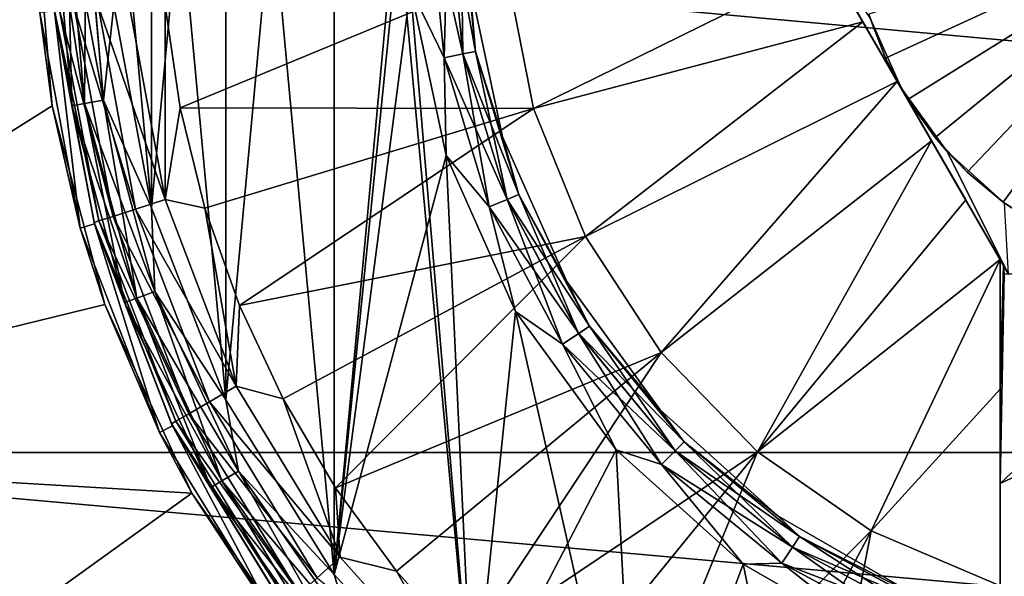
# Model space of a CAD drawing. Header units: metres. Extents: x -82 to 67, y -109 to 109.
# Tile 168 of 216: x -69.57 to -66.26, y 74.23 to 76.11. Entities that reach past the tile are written whole.
import ezdxf

# ---------------------------------------------------------------- set-up
doc = ezdxf.new("R2010")
doc.units = ezdxf.units.M
doc.layers.add('solid_21_382_010_XXX', color=7, linetype='CONTINUOUS')

msp = doc.modelspace()

# ---------------------------------------------------------------- linework, layer by layer
at = {"layer": 'solid_21_382_010_XXX'}
for points in [[(-68.511795, 74.239105, -28.4), (-68.511909, 78.760742, -28.4), (-68.045204, 79.272339, -28.4)], [(-68.511795, 74.239105, -28.4), (-68.045204, 79.272339, -28.4), (-68.254791, 76.787697, -28.4)], [(-68.87645, 74.827652, -28.4), (-68.876556, 78.172134, -28.4), (-68.511909, 78.760742, -28.4)], [(-68.511795, 74.239105, -28.4), (-68.87645, 74.827652, -28.4), (-68.511909, 78.760742, -28.4)], [(-68.511734, 74.239021, -30.4), (-68.511665, 78.761063, -30.4), (-68.876389, 78.172478, -30.4)], [(-68.044945, 73.727425, -30.4), (-68.511665, 78.761063, -30.4), (-68.511734, 74.239021, -30.4)], [(-68.254807, 76.21228, -30.4), (-68.511665, 78.761063, -30.4), (-68.044945, 73.727425, -30.4)], [(-69.126694, 75.473221, -28.4), (-69.12677, 77.526489, -28.4), (-68.876556, 78.172134, -28.4)], [(-68.87645, 74.827652, -28.4), (-69.126694, 75.473221, -28.4), (-68.876556, 78.172134, -28.4)], [(-68.87645, 74.82766, -30.4), (-68.876389, 78.172478, -30.4), (-69.126671, 77.52684, -30.4)], [(-68.511734, 74.239021, -30.4), (-68.876389, 78.172478, -30.4), (-68.87645, 74.82766, -30.4)], [(-69.126732, 75.473358, -30.4), (-69.126671, 77.52684, -30.4), (-69.253975, 76.846298, -30.4)], [(-69.126694, 75.473221, -28.4), (-69.253975, 76.153702, -28.4), (-69.12677, 77.526489, -28.4)], [(-68.87645, 74.82766, -30.4), (-69.126671, 77.52684, -30.4), (-69.126732, 75.473358, -30.4)], [(-69.126732, 75.473358, -30.4), (-69.253975, 76.846298, -30.4), (-69.253998, 76.153938, -30.4)], [(-68.511795, 74.239105, -28.4), (-68.254791, 76.787697, -28.4), (-68.254814, 76.212532, -28.4)], [(-51.02, 74.649895, -51.967678), (-71.32, 74.649887, -51.967674), (-71.32, 76.5, -52.099998)], [(-51.02, 76.5, -52.099998), (-51.02, 74.649895, -51.967678), (-71.32, 76.5, -52.099998)], [(-69.519997, 76.5, -26.1), (-71.32, 76.5, -26.1), (-71.32, 74.649887, -26.232325)], [(-69.461105, 75.816132, -26.118), (-69.519997, 76.5, -26.1), (-71.32, 74.649887, -26.232325)], [(-69.50293, 76.130844, -31.1), (-69.519997, 76.5, -26.1), (-69.461105, 75.816132, -26.118)], [(-69.454834, 76.500015, -30.5236), (-69.453148, 76.135544, -30.6), (-69.395058, 75.816742, -30.5236)], [(-69.454834, 76.500015, -30.5236), (-69.395058, 75.816742, -30.5236), (-69.411461, 76.500015, -30.45862)], [(-69.454773, 76.499985, -28.276543), (-69.394989, 75.816719, -28.276543), (-69.453148, 76.135521, -28.200001)], [(-69.352234, 75.824257, -28.341486), (-69.394989, 75.816719, -28.276543), (-69.454773, 76.499985, -28.276543)], [(-69.411354, 76.499985, -28.341486), (-69.352234, 75.824257, -28.341486), (-69.454773, 76.499985, -28.276543)], [(-69.411461, 76.500015, -30.45862), (-69.352348, 75.824272, -30.45862), (-69.346504, 76.500015, -30.415213)], [(-69.395058, 75.816742, -30.5236), (-69.352348, 75.824272, -30.45862), (-69.411461, 76.500015, -30.45862)], [(-69.288239, 75.835541, -28.384844), (-69.352234, 75.824257, -28.341486), (-69.411354, 76.499985, -28.341486)], [(-69.346375, 76.499985, -28.384844), (-69.288239, 75.835541, -28.384844), (-69.411354, 76.499985, -28.341486)], [(-69.352348, 75.824272, -30.45862), (-69.288376, 75.835548, -30.415213), (-69.346504, 76.500015, -30.415213)], [(-69.346504, 76.500015, -30.415213), (-69.288376, 75.835548, -30.415213), (-69.253998, 76.153938, -30.4)], [(-69.346375, 76.499985, -28.384844), (-69.253975, 76.153702, -28.4), (-69.288239, 75.835541, -28.384844)], [(-68.254814, 76.212532, -28.4), (-68.193382, 76.500008, -28.415257), (-68.142021, 75.978462, -28.415257)], [(-68.193535, 76.499992, -30.384806), (-68.254807, 76.21228, -30.4), (-68.142166, 75.978409, -30.384806)], [(-68.193535, 76.499992, -30.384806), (-68.142166, 75.978409, -30.384806), (-68.128601, 76.499992, -30.34144)], [(-68.078362, 75.991119, -28.458673), (-68.142021, 75.978462, -28.415257), (-68.193382, 76.500008, -28.415257)], [(-68.078362, 75.991119, -28.458673), (-68.193382, 76.500008, -28.415257), (-68.128487, 76.500008, -28.458673)], [(-68.142166, 75.978409, -30.384806), (-68.078476, 75.991074, -30.34144), (-68.128601, 76.499992, -30.34144)], [(-68.128601, 76.499992, -30.34144), (-68.078476, 75.991074, -30.34144), (-68.085213, 76.499992, -30.276512)], [(-68.128487, 76.500008, -28.458673), (-68.085152, 76.500008, -28.523634), (-68.035866, 75.999573, -28.523634)], [(-68.078362, 75.991119, -28.458673), (-68.128487, 76.500008, -28.458673), (-68.035866, 75.999573, -28.523634)], [(-68.085213, 76.499992, -30.276512), (-68.035919, 75.999542, -30.276512), (-68.05603, 76.233437, -30.200001)], [(-68.078476, 75.991074, -30.34144), (-68.035919, 75.999542, -30.276512), (-68.085213, 76.499992, -30.276512)], [(-68.035866, 75.999573, -28.523634), (-68.085152, 76.500008, -28.523634), (-68.05603, 76.233452, -28.6)], [(-66.963371, 76.5, -26.174603), (-66.269997, 75.299042, -26.171783), (-66.269997, 75.299042, -27.6)], [(-66.846588, 76.297714, -26.164461), (-66.269997, 75.299042, -26.171783), (-66.963371, 76.5, -26.174603)], [(-66.241409, 75.249519, -28.548956), (-66.963371, 76.5, -26.174603), (-66.269997, 75.299042, -27.6)], [(-66.602531, 75.875, -29.6), (-66.963371, 76.5, -29.6), (-66.963371, 76.5, -26.174603)], [(-66.241409, 75.249519, -28.548956), (-66.241692, 75.25, -29.6), (-66.963371, 76.5, -26.174603)], [(-66.602531, 75.875, -29.6), (-66.963371, 76.5, -26.174603), (-66.241692, 75.25, -29.6)], [(-66.708847, 76.113823, -29.6), (-66.963371, 76.5, -29.6), (-66.602531, 75.875, -29.6)], [(-65.519997, 76.5, -31.321688), (-66.712288, 76.124573, -30.6), (-66.655342, 75.977036, -30.6)], [(-65.519997, 76.5, -31.321688), (-66.655342, 75.977036, -30.6), (-66.580246, 75.837898, -30.6)], [(-65.519997, 76.5, -31.321688), (-66.580246, 75.837898, -30.6), (-66.488213, 75.709389, -30.6)], [(-65.519997, 76.5, -31.321688), (-66.488213, 75.709389, -30.6), (-66.380646, 75.593475, -30.6)], [(-65.519997, 76.5, -31.321688), (-66.380646, 75.593475, -30.6), (-66.2593, 75.492065, -30.6)], [(-65.519997, 76.5, -31.321688), (-66.2593, 75.492065, -30.6), (-66.12619, 75.406822, -30.6)], [(-66.846588, 76.297714, -26.164461), (-67.931053, 76.264847, -26.311182), (-67.841507, 75.807823, -26.311182)], [(-66.73175, 76.098808, -26.15831), (-66.846588, 76.297714, -26.164461), (-67.841507, 75.807823, -26.311182)], [(-66.38591, 75.499802, -26.162647), (-66.269997, 75.299042, -26.171783), (-66.846588, 76.297714, -26.164461)], [(-66.38591, 75.499802, -26.162647), (-66.846588, 76.297714, -26.164461), (-66.73175, 76.098808, -26.15831)], [(-67.931053, 76.264847, -26.311182), (-69.080917, 76.153091, -26.564878), (-69.030502, 75.809448, -26.564878)], [(-67.841507, 75.807823, -26.311182), (-67.931053, 76.264847, -26.311182), (-69.030502, 75.809448, -26.564878)], [(-68.511795, 74.239105, -28.4), (-68.254814, 76.212532, -28.4), (-68.135178, 75.649887, -28.4)], [(-68.135178, 75.649887, -28.4), (-68.254814, 76.212532, -28.4), (-68.142021, 75.978462, -28.415257)], [(-68.135124, 75.649666, -30.4), (-68.254807, 76.21228, -30.4), (-68.044945, 73.727425, -30.4)], [(-68.142166, 75.978409, -30.384806), (-68.254807, 76.21228, -30.4), (-68.135124, 75.649666, -30.4)], [(-67.94519, 75.712006, -28.6), (-68.05603, 76.233452, -28.6), (-68.05603, 76.233437, -30.200001)], [(-68.035866, 75.999573, -28.523634), (-68.05603, 76.233452, -28.6), (-67.94519, 75.712006, -28.6)], [(-68.035919, 75.999542, -30.276512), (-67.94519, 75.71199, -30.200001), (-68.05603, 76.233437, -30.200001)], [(-67.94519, 75.712006, -28.6), (-68.05603, 76.233437, -30.200001), (-67.94519, 75.71199, -30.200001)], [(-69.180595, 75.469322, -26.694099), (-69.30703, 76.152573, -26.694099), (-69.386475, 76.144211, -26.797918)], [(-69.30703, 76.152573, -26.694099), (-69.081528, 75.501572, -26.61459), (-69.203491, 76.163475, -26.61459)], [(-69.180595, 75.469322, -26.694099), (-69.081528, 75.501572, -26.61459), (-69.30703, 76.152573, -26.694099)], [(-69.288376, 75.835548, -30.415213), (-69.126732, 75.473358, -30.4), (-69.253998, 76.153938, -30.4)], [(-69.288239, 75.835541, -28.384844), (-69.253975, 76.153702, -28.4), (-69.126694, 75.473221, -28.4)], [(-69.080917, 76.153091, -26.564878), (-69.203491, 76.163475, -26.61459), (-69.081528, 75.501572, -26.61459)], [(-69.030502, 75.809448, -26.564878), (-69.080917, 76.153091, -26.564878), (-69.081528, 75.501572, -26.61459)], [(-69.453148, 76.135513, -31.1), (-69.50293, 76.130844, -31.1), (-69.367279, 75.405273, -31.1)], [(-69.367279, 75.405273, -31.1), (-69.50293, 76.130844, -31.1), (-69.461105, 75.816132, -26.118)], [(-69.304359, 75.429047, -26.918921), (-69.436371, 76.138954, -26.918921), (-69.4533, 76.137169, -27.048277)], [(-69.320557, 75.423767, -27.048277), (-69.4533, 76.137169, -27.048277), (-69.453148, 76.135521, -28.200001)], [(-69.304359, 75.429047, -26.918921), (-69.4533, 76.137169, -27.048277), (-69.320557, 75.423767, -27.048277)], [(-69.453148, 76.135544, -30.6), (-69.453148, 76.135513, -31.1), (-69.319206, 75.419029, -31.1)], [(-69.319214, 75.419037, -30.6), (-69.453148, 76.135544, -30.6), (-69.319206, 75.419029, -31.1)], [(-69.395058, 75.816742, -30.5236), (-69.453148, 76.135544, -30.6), (-69.319214, 75.419037, -30.6)], [(-69.394989, 75.816719, -28.276543), (-69.319206, 75.419014, -28.200001), (-69.453148, 76.135521, -28.200001)], [(-69.320557, 75.423767, -27.048277), (-69.453148, 76.135521, -28.200001), (-69.319206, 75.419014, -28.200001)], [(-69.319206, 75.419029, -31.1), (-69.453148, 76.135513, -31.1), (-69.367279, 75.405273, -31.1)], [(-69.256615, 75.444588, -26.797918), (-69.386475, 76.144211, -26.797918), (-69.436371, 76.138954, -26.918921)], [(-69.256615, 75.444588, -26.797918), (-69.436371, 76.138954, -26.918921), (-69.304359, 75.429047, -26.918921)], [(-69.180595, 75.469322, -26.694099), (-69.386475, 76.144211, -26.797918), (-69.256615, 75.444588, -26.797918)], [(-66.655342, 75.977036, -30.6), (-66.712288, 76.124573, -30.6), (-66.708847, 76.113823, -29.6)], [(-66.655342, 75.977036, -30.6), (-66.708847, 76.113823, -29.6), (-66.602531, 75.875, -29.6)], [(-66.73175, 76.098808, -26.15831), (-67.841507, 75.807823, -26.311182), (-67.666153, 75.376381, -26.311182)], [(-66.616341, 75.898918, -26.155943), (-66.73175, 76.098808, -26.15831), (-67.666153, 75.376381, -26.311182)], [(-66.500793, 75.698776, -26.1574), (-66.73175, 76.098808, -26.15831), (-66.616341, 75.898918, -26.155943)], [(-66.38591, 75.499802, -26.162647), (-66.73175, 76.098808, -26.15831), (-66.500793, 75.698776, -26.1574)], [(-68.142166, 75.978409, -30.384806), (-67.990021, 75.476868, -30.384806), (-68.078476, 75.991074, -30.34144)], [(-67.929932, 75.501785, -28.458673), (-68.142021, 75.978462, -28.415257), (-68.078362, 75.991119, -28.458673)], [(-68.078476, 75.991074, -30.34144), (-67.930023, 75.501724, -30.34144), (-68.035919, 75.999542, -30.276512)], [(-67.990021, 75.476868, -30.384806), (-67.930023, 75.501724, -30.34144), (-68.078476, 75.991074, -30.34144)], [(-68.078362, 75.991119, -28.458673), (-68.035866, 75.999573, -28.523634), (-67.8899, 75.518372, -28.523634)], [(-67.929932, 75.501785, -28.458673), (-68.078362, 75.991119, -28.458673), (-67.8899, 75.518372, -28.523634)], [(-68.035919, 75.999542, -30.276512), (-67.889946, 75.518326, -30.276512), (-67.94519, 75.71199, -30.200001)], [(-67.930023, 75.501724, -30.34144), (-67.889946, 75.518326, -30.276512), (-68.035919, 75.999542, -30.276512)], [(-67.8899, 75.518372, -28.523634), (-68.035866, 75.999573, -28.523634), (-67.94519, 75.712006, -28.6)], [(-68.142166, 75.978409, -30.384806), (-68.135124, 75.649666, -30.4), (-67.990021, 75.476868, -30.384806)], [(-68.135178, 75.649887, -28.4), (-68.142021, 75.978462, -28.415257), (-67.989891, 75.476952, -28.415257)], [(-67.929932, 75.501785, -28.458673), (-67.989891, 75.476952, -28.415257), (-68.142021, 75.978462, -28.415257)], [(-66.580246, 75.837898, -30.6), (-66.655342, 75.977036, -30.6), (-66.602531, 75.875, -29.6)], [(-66.616341, 75.898918, -26.155943), (-67.666153, 75.376381, -26.311182), (-67.411484, 74.986465, -26.311182)], [(-66.500793, 75.698776, -26.1574), (-66.616341, 75.898918, -26.155943), (-67.411484, 74.986465, -26.311182)], [(-66.44886, 75.663521, -29.6), (-66.602531, 75.875, -29.6), (-66.241692, 75.25, -29.6)], [(-66.580246, 75.837898, -30.6), (-66.602531, 75.875, -29.6), (-66.44886, 75.663521, -29.6)], [(-69.284424, 75.14756, -26.17054), (-69.461105, 75.816132, -26.118), (-71.32, 74.649887, -26.232325)], [(-69.367279, 75.405273, -31.1), (-69.461105, 75.816132, -26.118), (-69.284424, 75.14756, -26.17054)], [(-69.395058, 75.816742, -30.5236), (-69.217537, 75.154221, -30.5236), (-69.352348, 75.824272, -30.45862)], [(-69.395058, 75.816742, -30.5236), (-69.319214, 75.419037, -30.6), (-69.217537, 75.154221, -30.5236)], [(-69.352234, 75.824257, -28.341486), (-69.176674, 75.16906, -28.341486), (-69.394989, 75.816719, -28.276543)], [(-69.394989, 75.816719, -28.276543), (-69.217468, 75.154213, -28.276543), (-69.319206, 75.419014, -28.200001)], [(-69.176674, 75.16906, -28.341486), (-69.217468, 75.154213, -28.276543), (-69.394989, 75.816719, -28.276543)], [(-69.352348, 75.824272, -30.45862), (-69.176781, 75.16906, -30.45862), (-69.288376, 75.835548, -30.415213)], [(-69.217537, 75.154221, -30.5236), (-69.176781, 75.16906, -30.45862), (-69.352348, 75.824272, -30.45862)], [(-69.288239, 75.835541, -28.384844), (-69.115608, 75.191284, -28.384844), (-69.352234, 75.824257, -28.341486)], [(-69.115608, 75.191284, -28.384844), (-69.176674, 75.16906, -28.341486), (-69.352234, 75.824257, -28.341486)], [(-69.288376, 75.835548, -30.415213), (-69.115746, 75.191277, -30.415213), (-69.126732, 75.473358, -30.4)], [(-69.176781, 75.16906, -30.45862), (-69.115746, 75.191277, -30.415213), (-69.288376, 75.835548, -30.415213)], [(-69.288239, 75.835541, -28.384844), (-69.126694, 75.473221, -28.4), (-69.115608, 75.191284, -28.384844)], [(-66.488213, 75.709389, -30.6), (-66.580246, 75.837898, -30.6), (-66.44886, 75.663521, -29.6)], [(-68.947006, 75.472321, -26.564878), (-69.030502, 75.809448, -26.564878), (-69.081528, 75.501572, -26.61459)], [(-67.841507, 75.807823, -26.311182), (-69.030502, 75.809448, -26.564878), (-68.947006, 75.472321, -26.564878)], [(-67.841507, 75.807823, -26.311182), (-68.947006, 75.472321, -26.564878), (-68.831215, 75.144875, -26.564878)], [(-67.666153, 75.376381, -26.311182), (-67.841507, 75.807823, -26.311182), (-68.831215, 75.144875, -26.564878)], [(-67.728363, 75.224998, -28.6), (-67.94519, 75.712006, -28.6), (-67.94519, 75.71199, -30.200001)], [(-67.8899, 75.518372, -28.523634), (-67.94519, 75.712006, -28.6), (-67.728363, 75.224998, -28.6)], [(-67.889946, 75.518326, -30.276512), (-67.728355, 75.224983, -30.200001), (-67.94519, 75.71199, -30.200001)], [(-67.728363, 75.224998, -28.6), (-67.94519, 75.71199, -30.200001), (-67.728355, 75.224983, -30.200001)], [(-66.500793, 75.698776, -26.1574), (-67.411484, 74.986465, -26.311182), (-67.086906, 74.652489, -26.311182)], [(-66.38591, 75.499802, -26.162647), (-66.500793, 75.698776, -26.1574), (-67.086906, 74.652489, -26.311182)], [(-66.380646, 75.593475, -30.6), (-66.488213, 75.709389, -30.6), (-66.44886, 75.663521, -29.6)], [(-68.045113, 73.727577, -28.4), (-68.511795, 74.239105, -28.4), (-68.135178, 75.649887, -28.4)], [(-67.9011, 75.124428, -28.4), (-68.135178, 75.649887, -28.4), (-67.989891, 75.476952, -28.415257)], [(-68.045113, 73.727577, -28.4), (-68.135178, 75.649887, -28.4), (-67.9011, 75.124428, -28.4)], [(-67.901031, 75.124268, -30.4), (-68.135124, 75.649666, -30.4), (-68.044945, 73.727425, -30.4)], [(-67.990021, 75.476868, -30.384806), (-68.135124, 75.649666, -30.4), (-67.901031, 75.124268, -30.4)], [(-66.44886, 75.663521, -29.6), (-66.241692, 75.25, -29.6), (-66.254883, 75.488831, -29.6)], [(-66.380646, 75.593475, -30.6), (-66.44886, 75.663521, -29.6), (-66.254883, 75.488831, -29.6)], [(-66.2593, 75.492065, -30.6), (-66.380646, 75.593475, -30.6), (-66.254883, 75.488831, -29.6)], [(-67.930023, 75.501724, -30.34144), (-67.688965, 75.050728, -30.34144), (-67.889946, 75.518326, -30.276512)], [(-67.929932, 75.501785, -28.458673), (-67.8899, 75.518372, -28.523634), (-67.652855, 75.07489, -28.523634)], [(-67.889946, 75.518326, -30.276512), (-67.652893, 75.074829, -30.276512), (-67.728355, 75.224983, -30.200001)], [(-67.688965, 75.050728, -30.34144), (-67.652893, 75.074829, -30.276512), (-67.889946, 75.518326, -30.276512)], [(-67.652855, 75.07489, -28.523634), (-67.8899, 75.518372, -28.523634), (-67.728363, 75.224998, -28.6)], [(-69.180595, 75.469322, -26.694099), (-68.841644, 74.872726, -26.61459), (-69.081528, 75.501572, -26.61459)], [(-68.947006, 75.472321, -26.564878), (-69.081528, 75.501572, -26.61459), (-68.841644, 74.872726, -26.61459)], [(-67.990021, 75.476868, -30.384806), (-67.742958, 75.014648, -30.384806), (-67.930023, 75.501724, -30.34144)], [(-67.688881, 75.050812, -28.458673), (-67.989891, 75.476952, -28.415257), (-67.929932, 75.501785, -28.458673)], [(-67.742958, 75.014648, -30.384806), (-67.688965, 75.050728, -30.34144), (-67.930023, 75.501724, -30.34144)], [(-67.688881, 75.050812, -28.458673), (-67.929932, 75.501785, -28.458673), (-67.652855, 75.07489, -28.523634)], [(-66.38591, 75.499802, -26.162647), (-67.086906, 74.652489, -26.311182), (-66.269997, 75.299042, -26.171783)], [(-66.12619, 75.406822, -30.6), (-66.2593, 75.492065, -30.6), (-66.254883, 75.488831, -29.6)], [(-68.931961, 74.82048, -26.694099), (-69.180595, 75.469322, -26.694099), (-69.256615, 75.444588, -26.797918)], [(-68.931961, 74.82048, -26.694099), (-68.841644, 74.872726, -26.61459), (-69.180595, 75.469322, -26.694099)], [(-69.115746, 75.191277, -30.415213), (-68.87645, 74.82766, -30.4), (-69.126732, 75.473358, -30.4)], [(-69.115608, 75.191284, -28.384844), (-69.126694, 75.473221, -28.4), (-68.87645, 74.827652, -28.4)], [(-68.831215, 75.144875, -26.564878), (-68.947006, 75.472321, -26.564878), (-68.841644, 74.872726, -26.61459)], [(-67.990021, 75.476868, -30.384806), (-67.901031, 75.124268, -30.4), (-67.742958, 75.014648, -30.384806)], [(-67.9011, 75.124428, -28.4), (-67.989891, 75.476952, -28.415257), (-67.742844, 75.014755, -28.415257)], [(-67.688881, 75.050812, -28.458673), (-67.742844, 75.014755, -28.415257), (-67.989891, 75.476952, -28.415257)], [(-69.319206, 75.419029, -31.1), (-69.367279, 75.405273, -31.1), (-69.100639, 74.717018, -31.1)], [(-69.044785, 74.755226, -26.918921), (-69.304359, 75.429047, -26.918921), (-69.320557, 75.423767, -27.048277)], [(-69.059547, 74.746681, -27.048277), (-69.320557, 75.423767, -27.048277), (-69.319206, 75.419014, -28.200001)], [(-69.044785, 74.755226, -26.918921), (-69.320557, 75.423767, -27.048277), (-69.059547, 74.746681, -27.048277)], [(-69.319214, 75.419037, -30.6), (-69.319206, 75.419029, -31.1), (-69.055916, 74.739365, -31.1)], [(-69.055893, 74.739334, -30.6), (-69.319214, 75.419037, -30.6), (-69.055916, 74.739365, -31.1)], [(-69.217537, 75.154221, -30.5236), (-69.319214, 75.419037, -30.6), (-69.055893, 74.739334, -30.6)], [(-69.055916, 74.739365, -31.1), (-69.319206, 75.419029, -31.1), (-69.100639, 74.717018, -31.1)], [(-69.217468, 75.154213, -28.276543), (-69.055885, 74.739311, -28.200001), (-69.319206, 75.419014, -28.200001)], [(-69.059547, 74.746681, -27.048277), (-69.319206, 75.419014, -28.200001), (-69.055885, 74.739311, -28.200001)], [(-69.001259, 74.780403, -26.797918), (-69.256615, 75.444588, -26.797918), (-69.304359, 75.429047, -26.918921)], [(-69.001259, 74.780403, -26.797918), (-69.304359, 75.429047, -26.918921), (-69.044785, 74.755226, -26.918921)], [(-68.931961, 74.82048, -26.694099), (-69.256615, 75.444588, -26.797918), (-69.001259, 74.780403, -26.797918)], [(-69.100639, 74.717018, -31.1), (-69.367279, 75.405273, -31.1), (-69.284424, 75.14756, -26.17054)], [(-67.666153, 75.376381, -26.311182), (-68.831215, 75.144875, -26.564878), (-68.684212, 74.830193, -26.564878)], [(-67.666153, 75.376381, -26.311182), (-68.684212, 74.830193, -26.564878), (-68.507393, 74.531258, -26.564878)], [(-67.411484, 74.986465, -26.311182), (-67.666153, 75.376381, -26.311182), (-68.507393, 74.531258, -26.564878)], [(-66.704422, 74.386795, -26.311182), (-66.269997, 75.299042, -26.171783), (-67.086906, 74.652489, -26.311182)], [(-66.704422, 74.386795, -26.311182), (-66.269997, 74.863533, -26.216227), (-66.269997, 75.299042, -26.171783)], [(-66.269997, 75.299042, -27.6), (-66.269997, 75.299042, -26.171783), (-66.269997, 74.863533, -26.216227)], [(-66.258965, 75.279922, -27.6), (-66.269997, 75.299042, -27.6), (-66.269997, 74.863533, -26.216227)], [(-66.241409, 75.249519, -28.548956), (-66.269997, 75.299042, -27.6), (-66.258965, 75.279922, -27.6)], [(-66.258965, 75.279922, -27.6), (-66.269997, 74.863533, -26.216227), (-66.256729, 75.251534, -27.6)], [(-66.269997, 73.888733, -27.6), (-64.769997, 73.888733, -27.6), (-64.769997, 75.251534, -27.6)], [(-66.269997, 74.5457, -27.6), (-66.269997, 73.888733, -27.6), (-64.769997, 75.251534, -27.6)], [(-65.519997, 75.249809, -27.6), (-66.269997, 74.5457, -27.6), (-64.769997, 75.251534, -27.6)], [(-65.519997, 75.249809, -27.6), (-66.256729, 75.251534, -27.6), (-66.269997, 74.5457, -27.6)], [(-66.269997, 74.863533, -26.216227), (-66.269997, 74.5457, -27.6), (-66.256729, 75.251534, -27.6)], [(-66.241409, 75.249519, -28.548956), (-66.258965, 75.279922, -27.6), (-66.256729, 75.251534, -27.6)], [(-64.798592, 75.249519, -28.548956), (-66.256729, 75.251534, -27.6), (-65.519997, 75.249809, -27.6)], [(-66.241409, 75.249519, -28.548956), (-66.256729, 75.251534, -27.6), (-64.798592, 75.249519, -28.548956)], [(-67.415016, 74.793716, -28.6), (-67.728363, 75.224998, -28.6), (-67.728355, 75.224983, -30.200001)], [(-67.652855, 75.07489, -28.523634), (-67.728363, 75.224998, -28.6), (-67.415016, 74.793716, -28.6)], [(-67.652893, 75.074829, -30.276512), (-67.415009, 74.793701, -30.200001), (-67.728355, 75.224983, -30.200001)], [(-67.415016, 74.793716, -28.6), (-67.728355, 75.224983, -30.200001), (-67.415009, 74.793701, -30.200001)], [(-69.176781, 75.16906, -30.45862), (-68.890114, 74.554283, -30.45862), (-69.115746, 75.191277, -30.415213)], [(-69.115608, 75.191284, -28.384844), (-68.833725, 74.5868, -28.384844), (-69.176674, 75.16906, -28.341486)], [(-69.115746, 75.191277, -30.415213), (-68.833862, 74.586761, -30.415213), (-68.87645, 74.82766, -30.4)], [(-68.890114, 74.554283, -30.45862), (-68.833862, 74.586761, -30.415213), (-69.115746, 75.191277, -30.415213)], [(-69.115608, 75.191284, -28.384844), (-68.87645, 74.827652, -28.4), (-68.833725, 74.5868, -28.384844)], [(-69.217537, 75.154221, -30.5236), (-68.927673, 74.5326, -30.5236), (-69.176781, 75.16906, -30.45862)], [(-69.217537, 75.154221, -30.5236), (-69.055893, 74.739334, -30.6), (-68.927673, 74.5326, -30.5236)], [(-69.176674, 75.16906, -28.341486), (-68.890007, 74.554306, -28.341486), (-69.217468, 75.154213, -28.276543)], [(-69.217468, 75.154213, -28.276543), (-68.927605, 74.5326, -28.276543), (-69.055885, 74.739311, -28.200001)], [(-68.890007, 74.554306, -28.341486), (-68.927605, 74.5326, -28.276543), (-69.217468, 75.154213, -28.276543)], [(-68.927673, 74.5326, -30.5236), (-68.890114, 74.554283, -30.45862), (-69.176781, 75.16906, -30.45862)], [(-68.833725, 74.5868, -28.384844), (-68.890007, 74.554306, -28.341486), (-69.176674, 75.16906, -28.341486)], [(-68.991356, 74.512619, -26.25281), (-69.284424, 75.14756, -26.17054), (-71.32, 74.649887, -26.232325)], [(-69.100639, 74.717018, -31.1), (-69.284424, 75.14756, -26.17054), (-68.991356, 74.512619, -26.25281)], [(-68.684212, 74.830193, -26.564878), (-68.831215, 75.144875, -26.564878), (-68.841644, 74.872726, -26.61459)], [(-68.045113, 73.727577, -28.4), (-67.9011, 75.124428, -28.4), (-67.562737, 74.659065, -28.4)], [(-67.901031, 75.124268, -30.4), (-68.044945, 73.727425, -30.4), (-67.491943, 73.310341, -30.4)], [(-67.562737, 74.659065, -28.4), (-67.9011, 75.124428, -28.4), (-67.742844, 75.014755, -28.415257)], [(-67.562691, 74.658974, -30.4), (-67.901031, 75.124268, -30.4), (-67.491943, 73.310341, -30.4)], [(-67.742958, 75.014648, -30.384806), (-67.901031, 75.124268, -30.4), (-67.562691, 74.658974, -30.4)], [(-67.688965, 75.050728, -30.34144), (-67.364548, 74.655434, -30.34144), (-67.652893, 75.074829, -30.276512)], [(-67.688881, 75.050812, -28.458673), (-67.652855, 75.07489, -28.523634), (-67.333847, 74.686172, -28.523634)], [(-67.652893, 75.074829, -30.276512), (-67.33387, 74.686111, -30.276512), (-67.415009, 74.793701, -30.200001)], [(-67.364548, 74.655434, -30.34144), (-67.33387, 74.686111, -30.276512), (-67.652893, 75.074829, -30.276512)], [(-67.333847, 74.686172, -28.523634), (-67.652855, 75.07489, -28.523634), (-67.415016, 74.793716, -28.6)], [(-67.742958, 75.014648, -30.384806), (-67.410469, 74.609512, -30.384806), (-67.688965, 75.050728, -30.34144)], [(-67.364487, 74.655533, -28.458673), (-67.742844, 75.014755, -28.415257), (-67.688881, 75.050812, -28.458673)], [(-67.410469, 74.609512, -30.384806), (-67.364548, 74.655434, -30.34144), (-67.688965, 75.050728, -30.34144)], [(-67.364487, 74.655533, -28.458673), (-67.688881, 75.050812, -28.458673), (-67.333847, 74.686172, -28.523634)], [(-67.411484, 74.986465, -26.311182), (-68.507393, 74.531258, -26.564878), (-68.302429, 74.25087, -26.564878)], [(-67.411484, 74.986465, -26.311182), (-68.302429, 74.25087, -26.564878), (-68.071236, 73.991676, -26.564878)], [(-67.086906, 74.652489, -26.311182), (-67.411484, 74.986465, -26.311182), (-68.071236, 73.991676, -26.564878)], [(-67.742958, 75.014648, -30.384806), (-67.562691, 74.658974, -30.4), (-67.410469, 74.609512, -30.384806)], [(-67.562737, 74.659065, -28.4), (-67.742844, 75.014755, -28.415257), (-67.410378, 74.609642, -28.415257)], [(-67.364487, 74.655533, -28.458673), (-67.410378, 74.609642, -28.415257), (-67.742844, 75.014755, -28.415257)], [(-68.931961, 74.82048, -26.694099), (-68.491776, 74.29776, -26.61459), (-68.841644, 74.872726, -26.61459)], [(-68.684212, 74.830193, -26.564878), (-68.841644, 74.872726, -26.61459), (-68.491776, 74.29776, -26.61459)], [(-66.704422, 74.386795, -26.311182), (-66.269997, 74.200859, -26.310457), (-66.269997, 74.863533, -26.216227)], [(-66.269997, 74.863533, -26.216227), (-66.269997, 74.275948, -26.298149), (-66.269997, 74.5457, -27.6)], [(-66.269997, 74.863533, -26.216227), (-66.269997, 74.200859, -26.310457), (-66.269997, 74.275948, -26.298149)], [(-68.56942, 74.227707, -26.694099), (-68.931961, 74.82048, -26.694099), (-69.001259, 74.780403, -26.797918)], [(-68.56942, 74.227707, -26.694099), (-68.491776, 74.29776, -26.61459), (-68.931961, 74.82048, -26.694099)], [(-68.833862, 74.586761, -30.415213), (-68.511734, 74.239021, -30.4), (-68.87645, 74.82766, -30.4)], [(-68.833725, 74.5868, -28.384844), (-68.87645, 74.827652, -28.4), (-68.511795, 74.239105, -28.4)], [(-68.507393, 74.531258, -26.564878), (-68.684212, 74.830193, -26.564878), (-68.491776, 74.29776, -26.61459)], [(-67.018852, 74.437004, -28.6), (-67.415016, 74.793716, -28.6), (-67.415009, 74.793701, -30.200001)], [(-67.333847, 74.686172, -28.523634), (-67.415016, 74.793716, -28.6), (-67.018852, 74.437004, -28.6)], [(-67.33387, 74.686111, -30.276512), (-67.018837, 74.436996, -30.200001), (-67.415009, 74.793701, -30.200001)], [(-67.018852, 74.437004, -28.6), (-67.415009, 74.793701, -30.200001), (-67.018837, 74.436996, -30.200001)], [(-68.666389, 74.140228, -26.918921), (-69.044785, 74.755226, -26.918921), (-69.059547, 74.746681, -27.048277)], [(-68.62899, 74.173981, -26.797918), (-69.001259, 74.780403, -26.797918), (-69.044785, 74.755226, -26.918921)], [(-68.62899, 74.173981, -26.797918), (-69.044785, 74.755226, -26.918921), (-68.666389, 74.140228, -26.918921)], [(-68.56942, 74.227707, -26.694099), (-69.001259, 74.780403, -26.797918), (-68.62899, 74.173981, -26.797918)], [(-69.055916, 74.739365, -31.1), (-69.100639, 74.717018, -31.1), (-68.71209, 74.089493, -31.1)], [(-68.679077, 74.128769, -27.048277), (-69.059547, 74.746681, -27.048277), (-69.055885, 74.739311, -28.200001)], [(-68.666389, 74.140228, -26.918921), (-69.059547, 74.746681, -27.048277), (-68.679077, 74.128769, -27.048277)], [(-68.672234, 74.119682, -31.1), (-69.055916, 74.739365, -31.1), (-68.71209, 74.089493, -31.1)], [(-69.055893, 74.739334, -30.6), (-69.055916, 74.739365, -31.1), (-68.672234, 74.119682, -31.1)], [(-68.672173, 74.119598, -30.6), (-69.055893, 74.739334, -30.6), (-68.672234, 74.119682, -31.1)], [(-68.927673, 74.5326, -30.5236), (-69.055893, 74.739334, -30.6), (-68.672173, 74.119598, -30.6)], [(-68.927605, 74.5326, -28.276543), (-68.67215, 74.119576, -28.200001), (-69.055885, 74.739311, -28.200001)], [(-68.679077, 74.128769, -27.048277), (-69.055885, 74.739311, -28.200001), (-68.67215, 74.119576, -28.200001)], [(-68.71209, 74.089493, -31.1), (-69.100639, 74.717018, -31.1), (-68.991356, 74.512619, -26.25281)], [(-67.49221, 73.310509, -28.4), (-68.045113, 73.727577, -28.4), (-67.562737, 74.659065, -28.4)], [(-67.134987, 74.274323, -28.4), (-67.562737, 74.659065, -28.4), (-67.410378, 74.609642, -28.415257)], [(-67.49221, 73.310509, -28.4), (-67.562737, 74.659065, -28.4), (-67.134987, 74.274323, -28.4)], [(-67.134926, 74.274246, -30.4), (-67.562691, 74.658974, -30.4), (-67.491943, 73.310341, -30.4)], [(-67.410469, 74.609512, -30.384806), (-67.562691, 74.658974, -30.4), (-67.134926, 74.274246, -30.4)], [(-67.410469, 74.609512, -30.384806), (-67.005325, 74.277023, -30.384806), (-67.364548, 74.655434, -30.34144)], [(-66.969208, 74.331131, -28.458673), (-67.410378, 74.609642, -28.415257), (-67.364487, 74.655533, -28.458673)], [(-67.364548, 74.655434, -30.34144), (-66.969246, 74.331024, -30.34144), (-67.33387, 74.686111, -30.276512)], [(-67.005325, 74.277023, -30.384806), (-66.969246, 74.331024, -30.34144), (-67.364548, 74.655434, -30.34144)], [(-67.364487, 74.655533, -28.458673), (-67.333847, 74.686172, -28.523634), (-66.945137, 74.367165, -28.523634)], [(-66.969208, 74.331131, -28.458673), (-67.364487, 74.655533, -28.458673), (-66.945137, 74.367165, -28.523634)], [(-67.33387, 74.686111, -30.276512), (-66.945145, 74.367096, -30.276512), (-67.018837, 74.436996, -30.200001)], [(-66.969246, 74.331024, -30.34144), (-66.945145, 74.367096, -30.276512), (-67.33387, 74.686111, -30.276512)], [(-66.945137, 74.367165, -28.523634), (-67.333847, 74.686172, -28.523634), (-67.018852, 74.437004, -28.6)], [(-51.02, 74.649895, -51.967678), (-51.02, 72.837463, -51.573406), (-71.32, 74.649887, -51.967674)], [(-68.991356, 74.512619, -26.25281), (-71.32, 74.649887, -26.232325), (-71.32, 72.837448, -26.6266)], [(-51.02, 72.837463, -51.573406), (-71.32, 72.837456, -51.573402), (-71.32, 74.649887, -51.967674)], [(-67.086906, 74.652489, -26.311182), (-68.071236, 73.991676, -26.564878), (-67.816002, 73.756126, -26.564878)], [(-67.086906, 74.652489, -26.311182), (-67.816002, 73.756126, -26.564878), (-67.539131, 73.546425, -26.564878)], [(-66.704422, 74.386795, -26.311182), (-67.086906, 74.652489, -26.311182), (-67.539131, 73.546425, -26.564878)], [(-67.410469, 74.609512, -30.384806), (-67.134926, 74.274246, -30.4), (-67.005325, 74.277023, -30.384806)], [(-67.134987, 74.274323, -28.4), (-67.410378, 74.609642, -28.415257), (-67.005264, 74.277168, -28.415257)], [(-66.969208, 74.331131, -28.458673), (-67.005264, 74.277168, -28.415257), (-67.410378, 74.609642, -28.415257)], [(-68.927673, 74.5326, -30.5236), (-68.534271, 73.970757, -30.5236), (-68.890114, 74.554283, -30.45862)], [(-68.890007, 74.554306, -28.341486), (-68.500938, 73.998665, -28.341486), (-68.927605, 74.5326, -28.276543)], [(-68.890114, 74.554283, -30.45862), (-68.501045, 73.998634, -30.45862), (-68.833862, 74.586761, -30.415213)], [(-68.534271, 73.970757, -30.5236), (-68.501045, 73.998634, -30.45862), (-68.890114, 74.554283, -30.45862)], [(-68.833725, 74.5868, -28.384844), (-68.451157, 74.040436, -28.384844), (-68.890007, 74.554306, -28.341486)], [(-68.451157, 74.040436, -28.384844), (-68.500938, 73.998665, -28.341486), (-68.890007, 74.554306, -28.341486)], [(-68.833862, 74.586761, -30.415213), (-68.451286, 74.040382, -30.415213), (-68.511734, 74.239021, -30.4)], [(-68.501045, 73.998634, -30.45862), (-68.451286, 74.040382, -30.415213), (-68.833862, 74.586761, -30.415213)], [(-68.833725, 74.5868, -28.384844), (-68.511795, 74.239105, -28.4), (-68.451157, 74.040436, -28.384844)], [(-68.927673, 74.5326, -30.5236), (-68.672173, 74.119598, -30.6), (-68.534271, 73.970757, -30.5236)], [(-68.927605, 74.5326, -28.276543), (-68.534195, 73.970764, -28.276543), (-68.67215, 74.119576, -28.200001)], [(-68.500938, 73.998665, -28.341486), (-68.534195, 73.970764, -28.276543), (-68.927605, 74.5326, -28.276543)], [(-68.302429, 74.25087, -26.564878), (-68.507393, 74.531258, -26.564878), (-68.491776, 74.29776, -26.61459)], [(-66.269997, 74.200859, -26.310457), (-66.269997, 73.888733, -27.6), (-66.269997, 74.5457, -27.6)], [(-66.269997, 74.275948, -26.298149), (-66.269997, 74.200859, -26.310457), (-66.269997, 74.5457, -27.6)], [(-68.587364, 73.932663, -26.35603), (-68.991356, 74.512619, -26.25281), (-71.32, 72.837448, -26.6266)], [(-68.71209, 74.089493, -31.1), (-68.991356, 74.512619, -26.25281), (-68.587364, 73.932663, -26.35603)], [(-66.557175, 74.170456, -28.6), (-67.018852, 74.437004, -28.6), (-67.018837, 74.436996, -30.200001)], [(-66.945137, 74.367165, -28.523634), (-67.018852, 74.437004, -28.6), (-66.557175, 74.170456, -28.6)], [(-66.945145, 74.367096, -30.276512), (-66.557159, 74.170448, -30.200001), (-67.018837, 74.436996, -30.200001)], [(-66.557175, 74.170456, -28.6), (-67.018837, 74.436996, -30.200001), (-66.557159, 74.170448, -30.200001)], [(-66.704422, 74.386795, -26.311182), (-67.539131, 73.546425, -26.564878), (-67.243233, 73.364563, -26.564878)], [(-66.704422, 74.386795, -26.311182), (-67.243233, 73.364563, -26.564878), (-66.931099, 73.21225, -26.564878)], [(-66.969246, 74.331024, -30.34144), (-66.51825, 74.089966, -30.34144), (-66.945145, 74.367096, -30.276512)], [(-66.969208, 74.331131, -28.458673), (-66.945137, 74.367165, -28.523634), (-66.501656, 74.130112, -28.523634)], [(-66.945145, 74.367096, -30.276512), (-66.501648, 74.130043, -30.276512), (-66.557159, 74.170448, -30.200001)], [(-66.51825, 74.089966, -30.34144), (-66.501648, 74.130043, -30.276512), (-66.945145, 74.367096, -30.276512)], [(-66.501656, 74.130112, -28.523634), (-66.945137, 74.367165, -28.523634), (-66.557175, 74.170456, -28.6)], [(-66.704422, 74.386795, -26.311182), (-66.931099, 73.21225, -26.564878), (-66.269997, 74.200859, -26.310457)], [(-67.005325, 74.277023, -30.384806), (-66.543106, 74.029968, -30.384806), (-66.969246, 74.331024, -30.34144)], [(-66.518242, 74.09008, -28.458673), (-67.005264, 74.277168, -28.415257), (-66.969208, 74.331131, -28.458673)], [(-66.543106, 74.029968, -30.384806), (-66.51825, 74.089966, -30.34144), (-66.969246, 74.331024, -30.34144)], [(-66.518242, 74.09008, -28.458673), (-66.969208, 74.331131, -28.458673), (-66.501656, 74.130112, -28.523634)], [(-68.56942, 74.227707, -26.694099), (-68.043518, 73.795708, -26.61459), (-68.491776, 74.29776, -26.61459)], [(-68.302429, 74.25087, -26.564878), (-68.491776, 74.29776, -26.61459), (-68.043518, 73.795708, -26.61459)], [(-66.872437, 73.002373, -28.4), (-67.49221, 73.310509, -28.4), (-67.134987, 74.274323, -28.4)], [(-67.134926, 74.274246, -30.4), (-67.491943, 73.310341, -30.4), (-66.872116, 73.002243, -30.4)], [(-66.636711, 73.987076, -28.4), (-67.134987, 74.274323, -28.4), (-67.005264, 74.277168, -28.415257)], [(-66.872437, 73.002373, -28.4), (-67.134987, 74.274323, -28.4), (-66.636711, 73.987076, -28.4)], [(-67.005325, 74.277023, -30.384806), (-67.134926, 74.274246, -30.4), (-66.636673, 73.987038, -30.4)], [(-66.636673, 73.987038, -30.4), (-67.134926, 74.274246, -30.4), (-66.872116, 73.002243, -30.4)], [(-67.005325, 74.277023, -30.384806), (-66.636673, 73.987038, -30.4), (-66.543106, 74.029968, -30.384806)], [(-66.636711, 73.987076, -28.4), (-67.005264, 74.277168, -28.415257), (-66.543076, 74.030121, -28.415257)], [(-66.518242, 74.09008, -28.458673), (-66.543076, 74.030121, -28.415257), (-67.005264, 74.277168, -28.415257)], [(-68.451157, 74.040436, -28.384844), (-68.511795, 74.239105, -28.4), (-68.045113, 73.727577, -28.4)], [(-68.451286, 74.040382, -30.415213), (-68.044945, 73.727425, -30.4), (-68.511734, 74.239021, -30.4)], [(-68.071236, 73.991676, -26.564878), (-68.302429, 74.25087, -26.564878), (-68.043518, 73.795708, -26.61459)]]:
    msp.add_3dface(points, dxfattribs=at)

doc.saveas('drawing.dxf')
